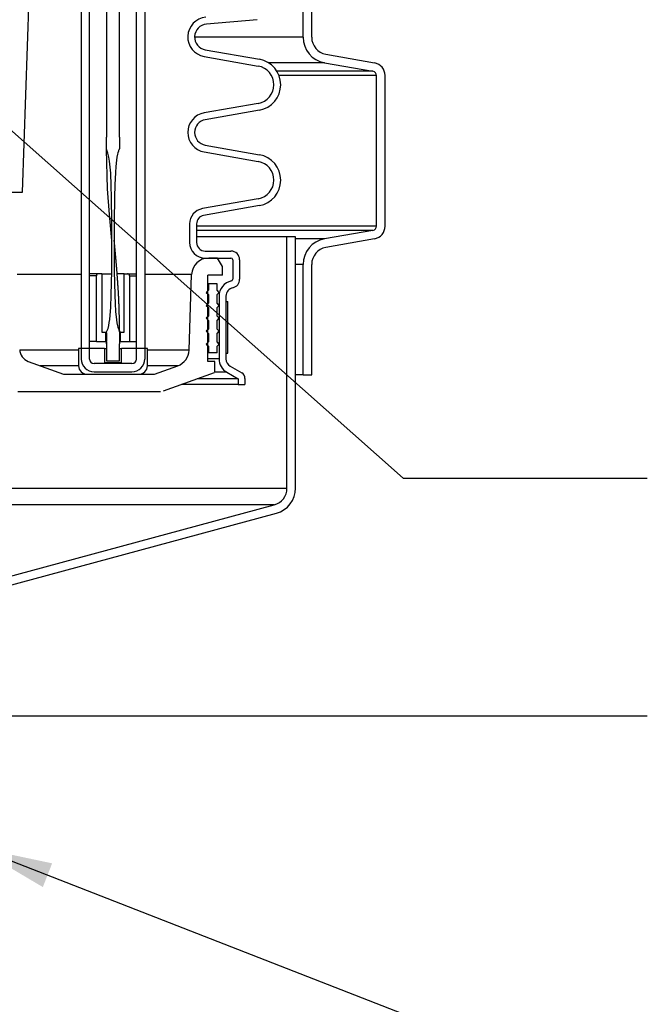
# Model space of a CAD drawing. Extents: x -1276 to 451, y 2026 to 3394.
# Tile 48 of 104: x -538 to -529, y 3162 to 3176. Entities that reach past the tile are written whole.
import ezdxf

# ---------------------------------------------------------------- set-up
doc = ezdxf.new("R2010")
doc.units = 0
doc.header["$MEASUREMENT"] = 0
doc.layers.add('SPILL-BUCKET', color=1, linetype='CONTINUOUS')
doc.layers.add('TEXT', color=3, linetype='CONTINUOUS')
doc.styles.add('SIMPLEX', font='simplex')
doc.dimstyles.new('DIM12', dxfattribs={"dimscale": 12, "dimtxt": 0.09375, "dimasz": 0.09375, "dimexe": 0.0625, "dimexo": 0.0625, "dimgap": 0.0625, "dimtad": 1, "dimdec": 4, "dimzin": 3, "dimdsep": 46, "dimlunit": 4, "dimtxsty": 'SIMPLEX', "dimcen": 0, "dimclrd": 3, "dimclre": 3, "dimclrt": 3, "dimadec": 0, "dimazin": 0, "dimtfac": 1, "dimtdec": 4, "dimtmove": 0, "dimatfit": 3, "dimfxl": 1, "dimfrac": 2, "dimtolj": 1, "dimtzin": 3, "dimarcsym": 0})

msp = doc.modelspace()

# ---------------------------------------------------------------- linework, layer by layer
at = {"layer": 'SPILL-BUCKET', "color": 8, "linetype": 'Continuous'}
for p, q in [((-537.09317, 3182.58228), (-537.09379, 3174.33791)), ((-536.9058, 3174.33791), (-536.9058, 3182.58228)), ((-537.09397, 3174.27729), (-537.09383, 3174.3076)), ((-537.09383, 3174.3076), (-537.09379, 3174.33791)), ((-536.90644, 3174.33791), (-536.9058, 3174.33791)), ((-536.90644, 3174.33791), (-536.90643, 3174.32963)), ((-536.90643, 3174.32963), (-536.90641, 3174.32134)), ((-536.90641, 3174.32134), (-536.90634, 3174.30477)), ((-536.90634, 3174.30477), (-536.90623, 3174.2882)), ((-536.90623, 3174.2882), (-536.90609, 3174.27163)), ((-537.09548, 3174.15941), (-537.09526, 3174.1712)), ((-537.07331, 3174.10463), (-537.09548, 3174.15941)), ((-537.07883, 3173.58843), (-537.09531, 3174.15898)), ((-537.09526, 3174.1712), (-537.09505, 3174.18299)), ((-537.09505, 3174.18299), (-537.09438, 3174.23014)), ((-537.09438, 3174.23014), (-537.09397, 3174.27729)), ((-536.91837, 3174.14169), (-536.9225, 3174.13133)), ((-536.91392, 3174.15194), (-536.91837, 3174.14169)), ((-536.91191, 3174.15715), (-536.91392, 3174.15194)), ((-536.90986, 3174.16234), (-536.91191, 3174.15715)), ((-536.90807, 3174.16429), (-536.90986, 3174.16234)), ((-536.90601, 3174.16605), (-536.90807, 3174.16429)), ((-536.90609, 3174.27163), (-536.90595, 3174.25506)), ((-536.90501, 3174.16854), (-536.90601, 3174.16605)), ((-536.90595, 3174.25506), (-536.90583, 3174.23849)), ((-536.90583, 3174.23849), (-536.90569, 3174.22192)), ((-536.90569, 3174.22192), (-536.90473, 3174.19661)), ((-536.90477, 3174.17133), (-536.90501, 3174.16854)), ((-536.90473, 3174.19661), (-536.90477, 3174.17133)), ((-537.05916, 3174.04727), (-537.07331, 3174.10463)), ((-537.04974, 3173.98895), (-537.05916, 3174.04727)), ((-536.95027, 3174.00092), (-536.95956, 3173.91239)), ((-536.94366, 3174.04489), (-536.95027, 3174.00092)), ((-536.9348, 3174.08846), (-536.94366, 3174.04489)), ((-536.92925, 3174.11006), (-536.9348, 3174.08846)), ((-536.9225, 3174.13133), (-536.92925, 3174.11006)), ((-537.03993, 3173.90129), (-537.04974, 3173.98895)), ((-537.03358, 3173.81322), (-537.03993, 3173.90129)), ((-536.95956, 3173.91239), (-536.96564, 3173.82355)), ((-537.02603, 3173.63662), (-537.03358, 3173.81322)), ((-536.96564, 3173.82355), (-536.9737, 3173.64569)), ((-537.05212, 3173.21369), (-537.07883, 3173.58843)), ((-537.02236, 3173.45984), (-537.02603, 3173.63662)), ((-536.9737, 3173.64569), (-536.97848, 3173.46767)), ((-537.0183, 3173.10627), (-537.02236, 3173.45984)), ((-536.97848, 3173.46767), (-536.98235, 3173.11155)), ((-537.01759, 3172.83894), (-537.05212, 3173.21369)), ((-537.0178, 3172.75268), (-537.0183, 3173.10627)), ((-536.98235, 3173.11155), (-536.98282, 3172.75538)), ((-537.019, 3172.39906), (-537.0178, 3172.75268)), ((-537.01752, 3172.83825), (-537.01759, 3172.83894)), ((-536.98282, 3172.75538), (-536.98122, 3172.39921)), ((-536.98261, 3172.84056), (-536.98261, 3172.84059)), ((-536.9826, 3172.84048), (-536.98261, 3172.84056)), ((-536.98259, 3172.84034), (-536.9826, 3172.84048)), ((-536.98259, 3172.84016), (-536.98259, 3172.84034)), ((-536.98258, 3172.8399), (-536.98259, 3172.84016)), ((-536.98256, 3172.83968), (-536.98258, 3172.8399)), ((-536.98255, 3172.83942), (-536.98256, 3172.83968)), ((-536.98254, 3172.83913), (-536.98255, 3172.83942)), ((-536.98252, 3172.83881), (-536.98254, 3172.83913)), ((-536.98251, 3172.83846), (-536.98252, 3172.83881)), ((-536.98248, 3172.83805), (-536.98251, 3172.83846)), ((-536.98246, 3172.83768), (-536.98248, 3172.83805)), ((-536.98244, 3172.83723), (-536.98246, 3172.83768)), ((-536.98241, 3172.83675), (-536.98244, 3172.83723)), ((-536.98238, 3172.83619), (-536.98241, 3172.83675)), ((-536.98236, 3172.83591), (-536.98238, 3172.83619)), ((-536.98234, 3172.83561), (-536.98236, 3172.83591)), ((-536.98233, 3172.83531), (-536.98234, 3172.83561)), ((-536.98222, 3172.83446), (-536.98233, 3172.83536)), ((-536.98221, 3172.83412), (-536.98233, 3172.83532)), ((-536.98231, 3172.83501), (-536.98233, 3172.83531)), ((-536.98229, 3172.83471), (-536.98231, 3172.83501)), ((-536.98227, 3172.83441), (-536.98229, 3172.83471)), ((-536.98225, 3172.83411), (-536.98227, 3172.83441)), ((-536.98223, 3172.83387), (-536.98225, 3172.83411)), ((-536.98222, 3172.83369), (-536.98223, 3172.83387)), ((-536.98211, 3172.83351), (-536.98222, 3172.83446)), ((-536.98222, 3172.83361), (-536.98222, 3172.83369)), ((-536.98212, 3172.83315), (-536.98221, 3172.83412)), ((-536.98203, 3172.83219), (-536.98212, 3172.83315)), ((-536.98201, 3172.83256), (-536.98211, 3172.83351)), ((-536.98196, 3172.83149), (-536.98203, 3172.83219)), ((-536.98188, 3172.83135), (-536.98201, 3172.83256)), ((-536.98189, 3172.83079), (-536.98196, 3172.83149)), ((-536.98183, 3172.83021), (-536.98189, 3172.83079)), ((-536.98175, 3172.83014), (-536.98188, 3172.83135)), ((-536.98177, 3172.82963), (-536.98183, 3172.83021)), ((-536.98172, 3172.82907), (-536.98177, 3172.82963)), ((-536.98159, 3172.82868), (-536.98175, 3172.83014)), ((-536.98166, 3172.82851), (-536.98172, 3172.82907)), ((-536.98162, 3172.82813), (-536.98166, 3172.82851)), ((-536.98158, 3172.82777), (-536.98162, 3172.82813)), ((-536.98144, 3172.82721), (-536.98159, 3172.82868)), ((-536.98157, 3172.82764), (-536.98158, 3172.82777)), ((-536.98155, 3172.82751), (-536.98157, 3172.82764)), ((-536.98155, 3172.82747), (-536.98155, 3172.82751)), ((-536.98154, 3172.82744), (-536.98155, 3172.82747)), ((-536.98154, 3172.82741), (-536.98154, 3172.82744)), ((-536.98126, 3172.82545), (-536.98144, 3172.82721)), ((-536.98109, 3172.82369), (-536.98126, 3172.82545)), ((-536.98089, 3172.82166), (-536.98109, 3172.82369)), ((-536.98069, 3172.81963), (-536.98089, 3172.82166)), ((-536.98047, 3172.81735), (-536.98069, 3172.81963)), ((-536.98025, 3172.81508), (-536.98047, 3172.81735)), ((-536.98002, 3172.81278), (-536.98025, 3172.81508)), ((-536.9798, 3172.81048), (-536.98002, 3172.81278)), ((-536.97926, 3172.80486), (-536.9798, 3172.81048)), ((-536.97872, 3172.79924), (-536.97926, 3172.80486)), ((-536.97821, 3172.79396), (-536.97872, 3172.79924)), ((-536.9777, 3172.78867), (-536.97821, 3172.79396)), ((-536.97727, 3172.78414), (-536.9777, 3172.78867)), ((-536.97684, 3172.77963), (-536.97727, 3172.78414)), ((-536.97643, 3172.77538), (-536.97684, 3172.77963)), ((-536.97603, 3172.77113), (-536.97643, 3172.77538)), ((-536.97565, 3172.76715), (-536.97603, 3172.77113)), ((-536.97527, 3172.76317), (-536.97565, 3172.76715)), ((-536.97492, 3172.75947), (-536.97527, 3172.76317)), ((-536.97457, 3172.75577), (-536.97492, 3172.75947)), ((-536.97424, 3172.75234), (-536.97457, 3172.75577)), ((-536.97391, 3172.7489), (-536.97424, 3172.75234)), ((-536.97375, 3172.74713), (-536.97391, 3172.7489)), ((-536.97358, 3172.74536), (-536.97375, 3172.74713)), ((-536.97342, 3172.74367), (-536.97358, 3172.74536)), ((-536.97326, 3172.74198), (-536.97342, 3172.74367)), ((-536.97312, 3172.74045), (-536.97326, 3172.74198)), ((-536.97297, 3172.73891), (-536.97312, 3172.74045)), ((-536.97284, 3172.73757), (-536.97297, 3172.73891)), ((-536.97272, 3172.73624), (-536.97284, 3172.73757)), ((-536.97261, 3172.7351), (-536.97272, 3172.73624)), ((-536.9725, 3172.73396), (-536.97261, 3172.7351)), ((-536.97242, 3172.73303), (-536.9725, 3172.73396)), ((-536.97233, 3172.7321), (-536.97242, 3172.73303)), ((-536.97226, 3172.73139), (-536.97233, 3172.7321)), ((-536.9722, 3172.73067), (-536.97226, 3172.73139)), ((-536.97215, 3172.73017), (-536.9722, 3172.73067)), ((-536.9721, 3172.72967), (-536.97215, 3172.73017)), ((-536.97205, 3172.72911), (-536.9721, 3172.72967)), ((-536.972, 3172.72855), (-536.97205, 3172.72911)), ((-536.97191, 3172.72767), (-536.972, 3172.72855)), ((-536.97183, 3172.72679), (-536.97191, 3172.72767)), ((-536.97172, 3172.7256), (-536.97183, 3172.72679)), ((-536.9716, 3172.72441), (-536.97172, 3172.7256)), ((-536.97147, 3172.723), (-536.9716, 3172.72441)), ((-536.97134, 3172.7216), (-536.97147, 3172.723)), ((-536.97121, 3172.72021), (-536.97134, 3172.7216)), ((-536.97108, 3172.71882), (-536.97121, 3172.72021)), ((-536.97095, 3172.71745), (-536.97108, 3172.71882)), ((-536.97083, 3172.71609), (-536.97095, 3172.71745)), ((-536.97043, 3172.7119), (-536.97083, 3172.71609)), ((-536.97004, 3172.7077), (-536.97043, 3172.7119)), ((-536.96967, 3172.70374), (-536.97004, 3172.7077)), ((-536.9693, 3172.69978), (-536.96967, 3172.70374)), ((-536.96903, 3172.69681), (-536.9693, 3172.69978)), ((-536.96875, 3172.69385), (-536.96903, 3172.69681)), ((-536.96846, 3172.69067), (-536.96875, 3172.69385)), ((-536.96816, 3172.6875), (-536.96846, 3172.69067)), ((-536.96785, 3172.6841), (-536.96816, 3172.6875)), ((-536.96753, 3172.6807), (-536.96785, 3172.6841)), ((-536.9672, 3172.67709), (-536.96753, 3172.6807)), ((-536.96687, 3172.67347), (-536.9672, 3172.67709)), ((-536.96651, 3172.66963), (-536.96687, 3172.67347)), ((-536.96616, 3172.6658), (-536.96651, 3172.66963)), ((-536.96571, 3172.6609), (-536.96616, 3172.6658)), ((-536.96526, 3172.65601), (-536.96571, 3172.6609)), ((-536.96479, 3172.6508), (-536.96526, 3172.65601)), ((-536.96431, 3172.64559), (-536.96479, 3172.6508)), ((-536.96381, 3172.64006), (-536.96431, 3172.64559)), ((-536.96331, 3172.63454), (-536.96381, 3172.64006)), ((-536.96278, 3172.62869), (-536.96331, 3172.63454)), ((-536.96225, 3172.62285), (-536.96278, 3172.62869)), ((-536.9617, 3172.61669), (-536.96225, 3172.62285)), ((-536.96115, 3172.61053), (-536.9617, 3172.61669)), ((-536.96062, 3172.60465), (-536.96115, 3172.61053)), ((-536.9601, 3172.59877), (-536.96062, 3172.60465)), ((-536.95956, 3172.59275), (-536.9601, 3172.59877)), ((-536.95903, 3172.58673), (-536.95956, 3172.59275)), ((-536.95851, 3172.58088), (-536.95903, 3172.58673)), ((-536.958, 3172.57504), (-536.95851, 3172.58088)), ((-536.9575, 3172.5694), (-536.958, 3172.57504)), ((-536.95701, 3172.56375), (-536.9575, 3172.5694)), ((-536.95653, 3172.55831), (-536.95701, 3172.56375)), ((-536.95606, 3172.55287), (-536.95653, 3172.55831)), ((-536.9556, 3172.54763), (-536.95606, 3172.55287)), ((-536.95515, 3172.54238), (-536.9556, 3172.54763)), ((-536.95471, 3172.53734), (-536.95515, 3172.54238)), ((-536.95428, 3172.5323), (-536.95471, 3172.53734)), ((-536.95371, 3172.52558), (-536.95428, 3172.5323)), ((-536.95313, 3172.51886), (-536.95371, 3172.52558)), ((-536.9526, 3172.51254), (-536.95313, 3172.51886)), ((-536.95206, 3172.50621), (-536.9526, 3172.51254)), ((-536.95156, 3172.50028), (-536.95206, 3172.50621)), ((-536.95106, 3172.49434), (-536.95156, 3172.50028)), ((-536.9506, 3172.4888), (-536.95106, 3172.49434)), ((-536.95014, 3172.48326), (-536.9506, 3172.4888)), ((-536.94971, 3172.47812), (-536.95014, 3172.48326)), ((-536.94928, 3172.47297), (-536.94971, 3172.47812)), ((-536.949, 3172.4696), (-536.94928, 3172.47297)), ((-536.94873, 3172.46623), (-536.949, 3172.4696)), ((-536.94845, 3172.46292), (-536.94873, 3172.46623)), ((-536.94818, 3172.45961), (-536.94845, 3172.46292)), ((-536.9479, 3172.45611), (-536.94818, 3172.45961)), ((-536.94761, 3172.45261), (-536.9479, 3172.45611)), ((-536.94731, 3172.44892), (-536.94761, 3172.45261)), ((-536.94701, 3172.44524), (-536.94731, 3172.44892)), ((-536.94661, 3172.44027), (-536.94701, 3172.44524)), ((-536.94621, 3172.43531), (-536.94661, 3172.44027)), ((-536.94579, 3172.43004), (-536.94621, 3172.43531)), ((-536.94537, 3172.42477), (-536.94579, 3172.43004)), ((-536.94492, 3172.4192), (-536.94537, 3172.42477)), ((-537.02613, 3172.04559), (-537.019, 3172.39906)), ((-536.98122, 3172.39921), (-536.97402, 3172.04314)), ((-536.94448, 3172.41363), (-536.94492, 3172.4192)), ((-536.94401, 3172.40775), (-536.94448, 3172.41363)), ((-536.94355, 3172.40187), (-536.94401, 3172.40775)), ((-536.9431, 3172.39609), (-536.94355, 3172.40187)), ((-536.94265, 3172.39032), (-536.9431, 3172.39609)), ((-536.94218, 3172.38427), (-536.94265, 3172.39032)), ((-536.94171, 3172.37823), (-536.94218, 3172.38427)), ((-536.94122, 3172.37193), (-536.94171, 3172.37823)), ((-536.94073, 3172.36562), (-536.94122, 3172.37193)), ((-536.94023, 3172.35904), (-536.94073, 3172.36562)), ((-536.93973, 3172.35247), (-536.94023, 3172.35904)), ((-536.93921, 3172.34562), (-536.93973, 3172.35247)), ((-536.93869, 3172.33878), (-536.93921, 3172.34562)), ((-536.93816, 3172.33169), (-536.93869, 3172.33878)), ((-536.93763, 3172.3246), (-536.93816, 3172.33169)), ((-536.93706, 3172.31705), (-536.93763, 3172.3246)), ((-536.9365, 3172.30949), (-536.93706, 3172.31705)), ((-536.93597, 3172.30231), (-536.9365, 3172.30949)), ((-536.93544, 3172.29512), (-536.93597, 3172.30231)), ((-536.93494, 3172.2883), (-536.93544, 3172.29512)), ((-536.93445, 3172.28149), (-536.93494, 3172.2883)), ((-536.93398, 3172.27504), (-536.93445, 3172.28149)), ((-536.93351, 3172.26859), (-536.93398, 3172.27504)), ((-536.93308, 3172.26251), (-536.93351, 3172.26859)), ((-536.93264, 3172.25643), (-536.93308, 3172.26251)), ((-536.93223, 3172.25071), (-536.93264, 3172.25643)), ((-536.93183, 3172.245), (-536.93223, 3172.25071)), ((-536.93145, 3172.23966), (-536.93183, 3172.245)), ((-536.93107, 3172.23431), (-536.93145, 3172.23966)), ((-536.93085, 3172.2312), (-536.93107, 3172.23431)), ((-536.93063, 3172.2281), (-536.93085, 3172.2312)), ((-536.93043, 3172.22513), (-536.93063, 3172.2281)), ((-536.93022, 3172.22216), (-536.93043, 3172.22513)), ((-536.93002, 3172.21933), (-536.93022, 3172.22216)), ((-536.92983, 3172.2165), (-536.93002, 3172.21933)), ((-536.92964, 3172.21381), (-536.92983, 3172.2165)), ((-536.92946, 3172.21113), (-536.92964, 3172.21381)), ((-536.92929, 3172.20867), (-536.92946, 3172.21113)), ((-536.92912, 3172.20621), (-536.92929, 3172.20867)), ((-536.92898, 3172.20415), (-536.92912, 3172.20621)), ((-536.92883, 3172.2021), (-536.92898, 3172.20415)), ((-536.92871, 3172.20027), (-536.92883, 3172.2021)), ((-536.92858, 3172.19845), (-536.92871, 3172.20027)), ((-536.92848, 3172.19686), (-536.92858, 3172.19845)), ((-536.92837, 3172.19527), (-536.92848, 3172.19686)), ((-536.9283, 3172.19425), (-536.92837, 3172.19527)), ((-536.92823, 3172.19323), (-536.9283, 3172.19425)), ((-536.92819, 3172.19263), (-536.92823, 3172.19323)), ((-536.92815, 3172.19202), (-536.92819, 3172.19263)), ((-536.92811, 3172.19151), (-536.92815, 3172.19202)), ((-536.92808, 3172.19099), (-536.92811, 3172.19151)), ((-536.92803, 3172.19026), (-536.92808, 3172.19099)), ((-536.92798, 3172.18953), (-536.92803, 3172.19026)), ((-536.92792, 3172.18858), (-536.92798, 3172.18953)), ((-536.92785, 3172.18763), (-536.92792, 3172.18858)), ((-536.92775, 3172.1861), (-536.92785, 3172.18763)), ((-536.92765, 3172.18457), (-536.92775, 3172.1861)), ((-536.92752, 3172.18269), (-536.92765, 3172.18457)), ((-536.9274, 3172.18081), (-536.92752, 3172.18269)), ((-536.92725, 3172.17857), (-536.9274, 3172.18081)), ((-536.9271, 3172.17634), (-536.92725, 3172.17857)), ((-536.92693, 3172.17375), (-536.9271, 3172.17634)), ((-536.92675, 3172.17116), (-536.92693, 3172.17375)), ((-536.92656, 3172.16822), (-536.92675, 3172.17116)), ((-536.92637, 3172.16528), (-536.92656, 3172.16822)), ((-536.92615, 3172.16198), (-536.92637, 3172.16528)), ((-536.92593, 3172.15868), (-536.92615, 3172.16198)), ((-536.9257, 3172.15503), (-536.92593, 3172.15868)), ((-536.92546, 3172.15138), (-536.9257, 3172.15503)), ((-536.92521, 3172.14746), (-536.92546, 3172.15138)), ((-536.92496, 3172.14354), (-536.92521, 3172.14746)), ((-536.92469, 3172.13928), (-536.92496, 3172.14354)), ((-536.92442, 3172.13502), (-536.92469, 3172.13928)), ((-537.03377, 3171.86895), (-537.02613, 3172.04559)), ((-536.97402, 3172.04314), (-536.96991, 3171.92447)), ((-536.92413, 3172.13048), (-536.92442, 3172.13502)), ((-536.92385, 3172.12593), (-536.92413, 3172.13048)), ((-536.92357, 3172.12142), (-536.92385, 3172.12593)), ((-536.92329, 3172.11691), (-536.92357, 3172.12142)), ((-536.92284, 3172.10947), (-536.92329, 3172.11691)), ((-536.92239, 3172.10204), (-536.92284, 3172.10947)), ((-536.92196, 3172.09487), (-536.92239, 3172.10204)), ((-536.92154, 3172.0877), (-536.92196, 3172.09487)), ((-536.92114, 3172.0808), (-536.92154, 3172.0877)), ((-536.92074, 3172.0739), (-536.92114, 3172.0808)), ((-536.9203, 3172.0661), (-536.92074, 3172.0739)), ((-536.91986, 3172.05829), (-536.9203, 3172.0661)), ((-536.91946, 3172.05086), (-536.91986, 3172.05829)), ((-536.91905, 3172.04343), (-536.91946, 3172.05086)), ((-536.91867, 3172.03638), (-536.91905, 3172.04343)), ((-536.9183, 3172.02933), (-536.91867, 3172.03638)), ((-536.91796, 3172.02265), (-536.9183, 3172.02933)), ((-536.91761, 3172.01597), (-536.91796, 3172.02265)), ((-536.9173, 3172.00967), (-536.91761, 3172.01597)), ((-536.91698, 3172.00337), (-536.9173, 3172.00967)), ((-536.91675, 3171.99862), (-536.91698, 3172.00337)), ((-536.91652, 3171.99387), (-536.91675, 3171.99862)), ((-536.9163, 3171.98933), (-536.91652, 3171.99387)), ((-537.04841, 3171.69289), (-537.03377, 3171.86895)), ((-536.96991, 3171.92447), (-536.96282, 3171.80599)), ((-536.91608, 3171.98479), (-536.9163, 3171.98933)), ((-536.91586, 3171.98017), (-536.91608, 3171.98479)), ((-536.91565, 3171.97555), (-536.91586, 3171.98017)), ((-536.91543, 3171.9708), (-536.91565, 3171.97555)), ((-536.91522, 3171.96605), (-536.91543, 3171.9708)), ((-536.915, 3171.96117), (-536.91522, 3171.96605)), ((-536.91478, 3171.95629), (-536.915, 3171.96117)), ((-536.91456, 3171.95128), (-536.91478, 3171.95629)), ((-536.91434, 3171.94627), (-536.91456, 3171.95128)), ((-536.91412, 3171.94112), (-536.91434, 3171.94627)), ((-536.91391, 3171.93598), (-536.91412, 3171.94112)), ((-536.91369, 3171.93071), (-536.91391, 3171.93598)), ((-536.91347, 3171.92543), (-536.91369, 3171.93071)), ((-536.91326, 3171.92003), (-536.91347, 3171.92543)), ((-536.91304, 3171.91462), (-536.91326, 3171.92003)), ((-536.91283, 3171.90909), (-536.91304, 3171.91462)), ((-536.91262, 3171.90355), (-536.91283, 3171.90909)), ((-536.91241, 3171.89796), (-536.91262, 3171.90355)), ((-536.9122, 3171.89237), (-536.91241, 3171.89796)), ((-536.91201, 3171.88708), (-536.9122, 3171.89237)), ((-536.91182, 3171.88179), (-536.91201, 3171.88708)), ((-536.91165, 3171.87683), (-536.91182, 3171.88179)), ((-536.91148, 3171.87189), (-536.91165, 3171.87683)), ((-536.91132, 3171.86728), (-536.91148, 3171.87189)), ((-536.91117, 3171.86267), (-536.91132, 3171.86728)), ((-536.91103, 3171.8584), (-536.91117, 3171.86267)), ((-536.91089, 3171.85414), (-536.91103, 3171.8584)), ((-536.91076, 3171.85022), (-536.91089, 3171.85414)), ((-536.91064, 3171.84629), (-536.91076, 3171.85022)), ((-536.96282, 3171.80599), (-536.95002, 3171.68807)), ((-536.91056, 3171.84377), (-536.91064, 3171.84629)), ((-536.91048, 3171.84124), (-536.91056, 3171.84377)), ((-536.9104, 3171.83856), (-536.91048, 3171.84124)), ((-536.91032, 3171.83588), (-536.9104, 3171.83856)), ((-536.91023, 3171.83304), (-536.91032, 3171.83588)), ((-536.91015, 3171.8302), (-536.91023, 3171.83304)), ((-536.91011, 3171.82878), (-536.91015, 3171.8302)), ((-536.91006, 3171.82737), (-536.91011, 3171.82878)), ((-536.91003, 3171.82602), (-536.91006, 3171.82737)), ((-536.90999, 3171.82466), (-536.91003, 3171.82602)), ((-536.90995, 3171.82344), (-536.90999, 3171.82466)), ((-536.90992, 3171.82222), (-536.90995, 3171.82344)), ((-536.90988, 3171.82113), (-536.90992, 3171.82222)), ((-536.90985, 3171.82004), (-536.90988, 3171.82113)), ((-536.90983, 3171.81914), (-536.90985, 3171.82004)), ((-536.9098, 3171.81825), (-536.90983, 3171.81914)), ((-536.90978, 3171.81765), (-536.9098, 3171.81825)), ((-536.90977, 3171.81705), (-536.90978, 3171.81765)), ((-536.90975, 3171.81656), (-536.90977, 3171.81705)), ((-536.90974, 3171.81606), (-536.90975, 3171.81656)), ((-536.90972, 3171.81547), (-536.90974, 3171.81606)), ((-536.90971, 3171.81488), (-536.90972, 3171.81547)), ((-536.90967, 3171.81341), (-536.90971, 3171.81488)), ((-536.90962, 3171.81193), (-536.90967, 3171.81341)), ((-536.90957, 3171.81008), (-536.90962, 3171.81193)), ((-536.90952, 3171.80822), (-536.90957, 3171.81008)), ((-536.90946, 3171.80598), (-536.90952, 3171.80822)), ((-536.9094, 3171.80374), (-536.90946, 3171.80598)), ((-536.90933, 3171.80111), (-536.9094, 3171.80374)), ((-536.90926, 3171.79848), (-536.90933, 3171.80111)), ((-536.90919, 3171.79595), (-536.90926, 3171.79848)), ((-536.90912, 3171.79342), (-536.90919, 3171.79595)), ((-536.90905, 3171.79062), (-536.90912, 3171.79342)), ((-536.90898, 3171.78782), (-536.90905, 3171.79062)), ((-536.9089, 3171.7849), (-536.90898, 3171.78782)), ((-536.90883, 3171.78198), (-536.9089, 3171.7849)), ((-536.90875, 3171.77898), (-536.90883, 3171.78198)), ((-536.90868, 3171.77597), (-536.90875, 3171.77898)), ((-536.9086, 3171.77289), (-536.90868, 3171.77597)), ((-536.90853, 3171.76981), (-536.9086, 3171.77289)), ((-536.90845, 3171.76665), (-536.90853, 3171.76981)), ((-536.90838, 3171.7635), (-536.90845, 3171.76665)), ((-536.90821, 3171.75625), (-536.90838, 3171.7635)), ((-536.90805, 3171.74901), (-536.90821, 3171.75625)), ((-536.90788, 3171.74138), (-536.90805, 3171.74901)), ((-536.90771, 3171.73375), (-536.90788, 3171.74138)), ((-536.90755, 3171.72574), (-536.90771, 3171.73375)), ((-536.90738, 3171.71773), (-536.90755, 3171.72574)), ((-536.90728, 3171.71243), (-536.90738, 3171.71773)), ((-536.90718, 3171.70714), (-536.90728, 3171.71243)), ((-537.0725, 3171.56223), (-537.06223, 3171.60547)), ((-537.06223, 3171.60547), (-537.05433, 3171.64906)), ((-537.05433, 3171.64906), (-537.04841, 3171.69289)), ((-536.95002, 3171.68807), (-536.94296, 3171.64407)), ((-536.94296, 3171.64407), (-536.93374, 3171.6005)), ((-536.93374, 3171.6005), (-536.92809, 3171.57898)), ((-536.92809, 3171.57898), (-536.92152, 3171.55769)), ((-536.90707, 3171.70168), (-536.90718, 3171.70714)), ((-536.90697, 3171.69623), (-536.90707, 3171.70168)), ((-536.90687, 3171.69062), (-536.90697, 3171.69623)), ((-536.90677, 3171.68501), (-536.90687, 3171.69062)), ((-536.90667, 3171.67925), (-536.90677, 3171.68501)), ((-536.90657, 3171.67349), (-536.90667, 3171.67925)), ((-536.90647, 3171.66757), (-536.90657, 3171.67349)), ((-536.90637, 3171.66165), (-536.90647, 3171.66757)), ((-536.90628, 3171.65575), (-536.90637, 3171.66165)), ((-536.90619, 3171.64984), (-536.90628, 3171.65575)), ((-536.90609, 3171.64305), (-536.90619, 3171.64984)), ((-536.906, 3171.63627), (-536.90609, 3171.64305)), ((-536.90591, 3171.62982), (-536.906, 3171.63627)), ((-536.90583, 3171.62337), (-536.90591, 3171.62982)), ((-536.90575, 3171.61725), (-536.90583, 3171.62337)), ((-536.90568, 3171.61113), (-536.90575, 3171.61725)), ((-536.90561, 3171.60534), (-536.90568, 3171.61113)), ((-536.90555, 3171.59955), (-536.90561, 3171.60534)), ((-536.90543, 3171.58863), (-536.90549, 3171.59409)), ((-536.90538, 3171.58321), (-536.90543, 3171.58863)), ((-536.90534, 3171.57779), (-536.90538, 3171.58321)), ((-536.90529, 3171.57273), (-536.90534, 3171.57779)), ((-536.90525, 3171.56768), (-536.90529, 3171.57273)), ((-536.90521, 3171.563), (-536.90525, 3171.56768)), ((-537.09528, 3171.50007), (-537.09322, 3171.51094)), ((-537.09519, 3171.48864), (-537.09528, 3171.50007)), ((-537.09528, 3171.49858), (-537.09528, 3171.49816)), ((-537.09528, 3171.49816), (-537.09528, 3171.49773)), ((-537.09528, 3171.49773), (-537.09528, 3171.49627)), ((-537.09528, 3171.49627), (-537.09528, 3171.4948)), ((-537.09528, 3171.4948), (-537.09528, 3171.49312)), ((-537.09528, 3171.49312), (-537.09528, 3171.49144)), ((-537.09528, 3171.49144), (-537.09528, 3171.48954)), ((-537.09528, 3171.48954), (-537.09528, 3171.48765)), ((-537.09528, 3171.48765), (-537.09528, 3171.48553)), ((-537.09528, 3171.48553), (-537.09528, 3171.48341)), ((-537.09528, 3171.48341), (-537.09528, 3171.48068)), ((-537.09528, 3171.48068), (-537.09527, 3171.47795)), ((-537.09527, 3171.47795), (-537.09527, 3171.47488)), ((-537.09527, 3171.47488), (-537.09526, 3171.4718)), ((-537.09526, 3171.4718), (-537.09525, 3171.46838)), ((-537.09525, 3171.46838), (-537.09524, 3171.46496)), ((-537.09524, 3171.46496), (-537.09523, 3171.4612)), ((-537.09523, 3171.4612), (-537.09522, 3171.45744)), ((-537.09522, 3171.45744), (-537.0952, 3171.45333)), ((-537.0952, 3171.45333), (-537.09519, 3171.44922)), ((-537.09494, 3171.4772), (-537.09519, 3171.48864)), ((-537.09519, 3171.44922), (-537.09517, 3171.44476)), ((-537.09517, 3171.44476), (-537.09514, 3171.44031)), ((-537.09514, 3171.44031), (-537.09511, 3171.43551)), ((-537.09511, 3171.43551), (-537.09508, 3171.43071)), ((-537.09508, 3171.43071), (-537.09505, 3171.42557)), ((-537.09505, 3171.42557), (-537.09501, 3171.42043)), ((-537.09452, 3171.45433), (-537.09494, 3171.4772)), ((-537.09425, 3171.43146), (-537.09452, 3171.45433)), ((-537.09389, 3171.38571), (-537.09425, 3171.43146)), ((-537.09322, 3171.51094), (-537.0886, 3171.52101)), ((-537.0886, 3171.52101), (-537.0725, 3171.56223)), ((-536.92152, 3171.55769), (-536.91776, 3171.54717)), ((-536.91776, 3171.54717), (-536.91347, 3171.53686)), ((-536.91347, 3171.53686), (-536.9082, 3171.52676)), ((-536.9082, 3171.52676), (-536.90505, 3171.51628)), ((-536.90606, 3171.42815), (-536.90632, 3171.38405)), ((-536.90509, 3171.47229), (-536.90606, 3171.42815)), ((-536.90518, 3171.55832), (-536.90521, 3171.563)), ((-536.90515, 3171.55402), (-536.90518, 3171.55832)), ((-536.90512, 3171.54971), (-536.90515, 3171.55402)), ((-536.9051, 3171.54578), (-536.90512, 3171.54971)), ((-536.90508, 3171.54185), (-536.9051, 3171.54578)), ((-536.90505, 3171.51628), (-536.90509, 3171.47229)), ((-536.90506, 3171.53829), (-536.90508, 3171.54185)), ((-536.90504, 3171.53473), (-536.90506, 3171.53829)), ((-536.90502, 3171.53171), (-536.90504, 3171.53473)), ((-536.90501, 3171.52868), (-536.90502, 3171.53171)), ((-536.90501, 3171.52598), (-536.90501, 3171.52868)), ((-536.905, 3171.52328), (-536.90501, 3171.52598)), ((-536.90499, 3171.5209), (-536.905, 3171.52328)), ((-536.905, 3171.5137), (-536.90499, 3171.5144)), ((-536.90499, 3171.51852), (-536.90499, 3171.5209)), ((-536.90499, 3171.51646), (-536.90499, 3171.51852)), ((-536.90499, 3171.5144), (-536.90499, 3171.51646)), ((-537.09501, 3171.42043), (-537.09496, 3171.41467)), ((-537.09496, 3171.41467), (-537.09491, 3171.40891)), ((-537.09491, 3171.40891), (-537.09485, 3171.40277)), ((-537.09485, 3171.40277), (-537.09479, 3171.39664)), ((-537.09479, 3171.39664), (-537.09472, 3171.39012)), ((-537.09472, 3171.39012), (-537.09464, 3171.3836)), ((-537.09464, 3171.3836), (-537.09456, 3171.37671)), ((-537.09446, 3171.36981), (-537.09436, 3171.36254)), ((-537.09436, 3171.36254), (-537.09425, 3171.35526)), ((-537.09425, 3171.35526), (-537.09413, 3171.34761)), ((-537.09413, 3171.34761), (-537.094, 3171.33996)), ((-537.09376, 3171.33996), (-537.09389, 3171.38571)), ((-537.09376, 3171.33996), (-537.09379, 3171.33996)), ((-537.09379, 3171.33996), (-537.09379, 3171.09013)), ((-536.90632, 3171.38405), (-536.90641, 3171.33996)), ((-536.90641, 3171.09013), (-536.90641, 3171.33996)), ((-537.09379, 3171.09013), (-536.90641, 3171.09013))]:
    msp.add_line(p, q, dxfattribs=at)
at = {"layer": 'SPILL-BUCKET', "color": 1, "linetype": 'Continuous'}
for p, q in [((-537.45979, 3182.42524), (-537.45979, 3171.11797)), ((-537.33987, 3171.11797), (-537.33987, 3182.42524)), ((-536.66033, 3171.11797), (-536.66033, 3182.42524)), ((-536.54041, 3182.42524), (-536.54041, 3171.11797)), ((-534.24261, 3175.78382), (-534.24261, 3176.98765)), ((-534.1177, 3175.78382), (-534.1177, 3176.98765)), ((-538.31468, 3173.53724), (-538.20111, 3176.78938)), ((-534.90884, 3176.03951), (-535.64487, 3175.97511)), ((-535.66107, 3175.60393), (-534.87643, 3175.46558)), ((-535.67843, 3175.50552), (-534.89378, 3175.36716)), ((-533.91125, 3175.53779), (-533.20763, 3175.41372)), ((-533.93294, 3175.41477), (-533.22932, 3175.2907)), ((-533.17771, 3173.04535), (-533.17771, 3175.2292)), ((-533.0528, 3173.04535), (-533.0528, 3175.2292)), ((-534.89378, 3174.82589), (-535.67843, 3174.68753)), ((-534.87643, 3174.72747), (-535.66107, 3174.58912)), ((-535.66107, 3174.22007), (-534.87643, 3174.08172)), ((-535.67843, 3174.12166), (-534.89378, 3173.9833)), ((-538.49636, 3173.53724), (-538.31468, 3173.53724)), ((-534.89378, 3173.44203), (-535.70256, 3173.29942)), ((-534.87643, 3173.34362), (-535.68521, 3173.20101)), ((-535.88836, 3173.07799), (-535.88836, 3172.80806)), ((-535.78843, 3173.07799), (-535.78843, 3172.80806)), ((-533.22932, 3172.98384), (-533.93294, 3172.85977)), ((-533.20763, 3172.86082), (-533.91125, 3172.73676)), ((-535.66351, 3172.68315), (-535.28877, 3172.68315)), ((-535.66351, 3172.58322), (-535.28877, 3172.58322)), ((-535.4858, 3172.58322), (-535.60963, 3172.58322)), ((-535.41368, 3172.4583), (-535.4858, 3172.58322)), ((-535.41368, 3172.33339), (-535.41368, 3172.4583)), ((-535.26379, 3172.55823), (-535.26379, 3172.27439)), ((-535.16386, 3172.55823), (-535.16386, 3172.27439)), ((-534.24261, 3170.88949), (-534.24261, 3172.49072)), ((-534.1177, 3170.88949), (-534.1177, 3172.49072)), ((-535.89758, 3171.24619), (-535.85931, 3172.34211)), ((-535.41368, 3172.33339), (-535.62454, 3172.33339)), ((-535.62454, 3171.08424), (-535.62454, 3172.33339)), ((-535.46115, 3172.03013), (-535.46115, 3171.12172)), ((-535.36122, 3172.03013), (-535.36122, 3171.12172)), ((-537.12501, 3171.27161), (-537.49976, 3171.27161)), ((-537.49976, 3171.27161), (-537.49976, 3171.02178)), ((-537.12501, 3171.27161), (-537.12501, 3171.06863)), ((-536.50044, 3171.27161), (-536.87518, 3171.27161)), ((-536.87518, 3171.06863), (-536.87518, 3171.27161)), ((-536.50044, 3171.02178), (-536.50044, 3171.27161)), ((-538.23083, 3171.0839), (-537.71698, 3170.89687)), ((-536.72529, 3171.05301), (-537.27491, 3171.05301)), ((-537.12501, 3171.06863), (-536.87518, 3171.06863)), ((-536.40051, 3170.89687), (-536.06181, 3171.02015)), ((-535.52298, 3171.08424), (-535.62454, 3171.08424)), ((-535.52298, 3170.92603), (-535.52298, 3171.08424)), ((-535.29876, 3171.01354), (-535.1325, 3170.91755)), ((-537.71698, 3170.89687), (-536.40051, 3170.89687)), ((-537.37484, 3170.89687), (-536.62536, 3170.89687)), ((-537.27491, 3170.9331), (-536.72529, 3170.9331)), ((-536.26744, 3170.65457), (-535.52998, 3170.92299)), ((-535.34873, 3170.92699), (-535.18572, 3170.83288)), ((-534.24261, 3170.88949), (-534.1177, 3170.88949)), ((-535.18572, 3170.83288), (-535.18572, 3170.74896)), ((-535.18572, 3170.74896), (-535.08578, 3170.74896)), ((-535.08578, 3170.83663), (-535.08578, 3170.74896)), ((-538.37884, 3170.64704), (-536.31016, 3170.64704))]:
    msp.add_line(p, q, dxfattribs=at)
at = {"layer": 'SPILL-BUCKET', "color": 7}
for p, q in [((-534.24261, 3175.78382), (-535.81585, 3175.78382)), ((-533.93294, 3175.41477), (-534.74363, 3175.41477)), ((-533.22932, 3175.2907), (-534.62099, 3175.2907)), ((-533.17771, 3175.2292), (-534.59103, 3175.2292)), ((-533.17771, 3173.04535), (-535.78843, 3173.04535)), ((-533.22932, 3172.98384), (-535.78843, 3172.98384)), ((-534.47682, 3172.88812), (-535.78843, 3172.88812)), ((-533.93294, 3172.85978), (-534.35191, 3172.85978)), ((-534.24261, 3172.49072), (-534.35191, 3172.49072)), ((-537.45979, 3172.34211), (-538.39206, 3172.34211)), ((-537.20996, 3172.35589), (-537.33987, 3172.35589)), ((-537.23994, 3172.32591), (-537.33987, 3172.32591)), ((-537.23993, 3171.37157), (-537.23993, 3172.32591)), ((-537.15999, 3172.35589), (-537.20996, 3172.35589)), ((-537.15999, 3172.35589), (-537.15999, 3171.50647)), ((-537.15999, 3172.35589), (-537.01987, 3172.35589)), ((-536.84021, 3172.35589), (-536.93999, 3172.35589)), ((-536.84021, 3171.50647), (-536.84021, 3172.35589)), ((-536.84021, 3172.35589), (-536.78997, 3172.35589)), ((-536.78997, 3172.35589), (-536.66033, 3172.35589)), ((-536.76026, 3172.32591), (-536.76026, 3171.37157)), ((-536.76026, 3172.32591), (-536.66033, 3172.32591)), ((-535.85931, 3172.34211), (-536.54045, 3172.34211)), ((-537.15999, 3171.50647), (-537.10942, 3171.50647)), ((-537.10942, 3171.50647), (-537.10942, 3171.37157)), ((-537.10942, 3171.50647), (-537.09527, 3171.50647)), ((-536.89077, 3171.50647), (-536.90506, 3171.50649)), ((-536.89077, 3171.50647), (-536.84021, 3171.50647)), ((-536.89077, 3171.37157), (-536.89077, 3171.50647)), ((-537.23993, 3171.37157), (-537.33987, 3171.37157)), ((-537.23993, 3171.37157), (-537.10942, 3171.37157)), ((-537.10942, 3171.37157), (-537.09385, 3171.37157)), ((-536.89077, 3171.37157), (-536.90635, 3171.3716)), ((-536.89077, 3171.37157), (-536.76026, 3171.37157)), ((-536.76026, 3171.37157), (-536.66033, 3171.37157)), ((-537.49976, 3171.24619), (-538.35375, 3171.24619)), ((-535.89758, 3171.24619), (-536.50044, 3171.24619)), ((-535.61604, 3171.20915), (-535.62454, 3171.20915)), ((-537.49976, 3171.02015), (-538.05568, 3171.02015)), ((-536.06181, 3171.02015), (-536.50044, 3171.02015)), ((-535.46115, 3171.12172), (-535.62454, 3171.12172)), ((-535.34873, 3170.92699), (-535.52298, 3170.92699)), ((-534.24261, 3170.88949), (-534.35191, 3170.88949)), ((-535.18572, 3170.74896), (-536.00811, 3170.74896)), ((-535.18572, 3170.83288), (-535.77755, 3170.83288)), ((-538.99873, 3169.24463), (-534.47682, 3169.24463)), ((-534.66199, 3169.00332), (-538.99873, 3169.00332))]:
    msp.add_line(p, q, dxfattribs=at)
at = {"layer": 'SPILL-BUCKET', "linetype": 'Continuous'}
for p, q in [((-534.35191, 3172.88812), (-534.47682, 3172.88812)), ((-534.47682, 3169.24463), (-534.47682, 3172.88812)), ((-534.35191, 3169.24463), (-534.35191, 3172.88812)), ((-538.62839, 3167.93048), (-534.66199, 3169.00332)), ((-538.59607, 3167.80982), (-534.62966, 3168.88266))]:
    msp.add_line(p, q, dxfattribs=at)
at = {"layer": 'SPILL-BUCKET', "color": 7, "linetype": 'Continuous'}
for p, q in [((-535.62452, 3172.20847), (-535.61817, 3172.20847)), ((-535.61817, 3172.20847), (-535.61604, 3172.20847)), ((-535.61604, 3172.20847), (-535.61604, 3172.11479)), ((-535.49113, 3172.20847), (-535.61604, 3172.20847)), ((-535.49113, 3172.11479), (-535.49113, 3172.20847)), ((-535.61604, 3172.11479), (-535.64727, 3172.08356)), ((-535.64727, 3172.08356), (-535.61604, 3172.05233)), ((-535.62452, 3172.11479), (-535.61817, 3172.11479)), ((-535.62452, 3172.05233), (-535.61817, 3172.05233)), ((-535.61817, 3172.11479), (-535.61604, 3172.11479)), ((-535.61817, 3172.05233), (-535.61604, 3172.05233)), ((-535.61604, 3172.05233), (-535.61604, 3171.92741)), ((-535.4599, 3172.08356), (-535.49113, 3172.11479)), ((-535.49113, 3172.05233), (-535.4599, 3172.08356)), ((-535.49113, 3171.92741), (-535.49113, 3172.05233)), ((-535.61604, 3171.92741), (-535.64727, 3171.89619)), ((-535.64727, 3171.89619), (-535.61604, 3171.86496)), ((-535.62452, 3171.92741), (-535.61817, 3171.92741)), ((-535.62452, 3171.86496), (-535.61817, 3171.86496)), ((-535.61817, 3171.92741), (-535.61604, 3171.92741)), ((-535.61817, 3171.86496), (-535.61604, 3171.86496)), ((-535.61604, 3171.86496), (-535.61604, 3171.74004)), ((-535.4599, 3171.89619), (-535.49113, 3171.92741)), ((-535.49113, 3171.86496), (-535.4599, 3171.89619)), ((-535.49113, 3171.74004), (-535.49113, 3171.86496)), ((-535.36122, 3171.95127), (-535.36122, 3171.20178)), ((-535.36122, 3171.95127), (-535.33624, 3171.95127)), ((-535.33624, 3171.20178), (-535.33624, 3171.95127)), ((-535.61604, 3171.74004), (-535.64727, 3171.70881)), ((-535.64727, 3171.70881), (-535.61604, 3171.67758)), ((-535.62452, 3171.74004), (-535.61817, 3171.74004)), ((-535.61817, 3171.74004), (-535.61604, 3171.74004)), ((-535.4599, 3171.70881), (-535.49113, 3171.74004)), ((-535.49113, 3171.67758), (-535.4599, 3171.70881)), ((-535.62452, 3171.67758), (-535.61817, 3171.67758)), ((-535.61817, 3171.67758), (-535.61604, 3171.67758)), ((-535.61604, 3171.67758), (-535.61604, 3171.55267)), ((-535.49113, 3171.55267), (-535.49113, 3171.67758)), ((-535.61604, 3171.55267), (-535.64727, 3171.52144)), ((-535.64727, 3171.52144), (-535.61604, 3171.49021)), ((-535.62452, 3171.55267), (-535.61817, 3171.55267)), ((-535.62452, 3171.49021), (-535.61817, 3171.49021)), ((-535.61817, 3171.55267), (-535.61604, 3171.55267)), ((-535.61817, 3171.49021), (-535.61604, 3171.49021)), ((-535.61604, 3171.49021), (-535.61604, 3171.3653)), ((-535.4599, 3171.52144), (-535.49113, 3171.55267)), ((-535.49113, 3171.49021), (-535.4599, 3171.52144)), ((-535.49113, 3171.3653), (-535.49113, 3171.49021)), ((-535.61604, 3171.3653), (-535.64727, 3171.33407)), ((-535.64727, 3171.33407), (-535.61604, 3171.30284)), ((-535.62452, 3171.3653), (-535.61817, 3171.3653)), ((-535.62452, 3171.30284), (-535.61817, 3171.30284)), ((-535.61817, 3171.3653), (-535.61604, 3171.3653)), ((-535.61817, 3171.30284), (-535.61604, 3171.30284)), ((-535.61604, 3171.30284), (-535.61604, 3171.20915)), ((-535.4599, 3171.33407), (-535.49113, 3171.3653)), ((-535.49113, 3171.30284), (-535.4599, 3171.33407)), ((-535.49113, 3171.20915), (-535.49113, 3171.30284)), ((-537.12501, 3171.27161), (-537.11695, 3171.27161)), ((-537.11695, 3171.27161), (-537.09379, 3171.27161)), ((-536.90635, 3171.27161), (-536.88324, 3171.27161)), ((-536.88324, 3171.27161), (-536.87518, 3171.27161)), ((-535.49113, 3171.20915), (-535.61604, 3171.20915)), ((-535.36122, 3171.20178), (-535.33624, 3171.20178))]:
    msp.add_line(p, q, dxfattribs=at)
at = {"layer": 'SPILL-BUCKET', "color": 1, "linetype": 'Continuous'}
for centre, radius, start, end in [((-535.62854, 3175.78846), 0.2873, 95, 260), ((-535.62854, 3175.78846), 0.18737, 95, 260), ((-533.86787, 3175.78382), 0.37474, 180, 260), ((-533.86787, 3175.78382), 0.24983, 180, 260.000001), ((-534.94151, 3175.09653), 0.37474, 280, 80), ((-534.94151, 3175.09653), 0.27481, 280, 80), ((-533.24017, 3175.2292), 0.06246, 0, 80.000001), ((-533.24017, 3175.2292), 0.18737, 0, 80), ((-535.62854, 3174.4046), 0.2873, 100, 260), ((-535.62854, 3174.4046), 0.18737, 100, 260), ((-534.94151, 3173.71267), 0.37474, 280, 80), ((-534.94151, 3173.71267), 0.27481, 280, 80), ((-535.66351, 3173.07799), 0.22485, 100, 180), ((-535.66351, 3173.07799), 0.12491, 99.999999, 180), ((-533.24017, 3173.04535), 0.06246, 279.999999, 0), ((-533.24017, 3173.04535), 0.18737, 280, 0), ((-533.86787, 3172.49072), 0.37474, 100, 180), ((-535.66351, 3172.80806), 0.22485, 180, 270), ((-535.66351, 3172.80806), 0.12491, 180, 270), ((-533.86787, 3172.49072), 0.24983, 99.999999, 180), ((-535.60963, 3172.33339), 0.24983, 90, 178), ((-535.28877, 3172.55823), 0.12491, 0, 90), ((-535.28877, 3172.55823), 0.02498, 0, 90), ((-535.2363, 3172.03013), 0.22485, 102.122352, 180), ((-535.2363, 3172.03013), 0.12491, 102.122352, 180), ((-535.28877, 3172.27439), 0.02498, 282.122353, 0), ((-535.28877, 3172.27439), 0.12491, 282.122352, 0), ((-538.16674, 3171.25997), 0.18737, 182, 250), ((-536.14725, 3171.25491), 0.24983, 290.000001, 358), ((-537.37484, 3171.02178), 0.12491, 180, 270), ((-537.27491, 3171.11797), 0.18487, 180, 270), ((-537.27491, 3171.11797), 0.06496, 180, 270), ((-536.72529, 3171.11797), 0.06496, 270, 0), ((-536.72529, 3171.11797), 0.18487, 270, 0), ((-536.62536, 3171.02178), 0.12491, 270, 0), ((-535.2363, 3171.12172), 0.22485, 180, 240), ((-535.2363, 3171.12172), 0.12491, 180, 240), ((-535.17922, 3170.83663), 0.09344, 0, 60.000001)]:
    msp.add_arc(centre, radius, start, end, dxfattribs=at)
at = {"layer": 'SPILL-BUCKET', "color": 7}
for centre, start, end in [((-537.20996, 3172.32591), 90, 180), ((-536.79024, 3172.32591), 0, 90)]:
    msp.add_arc(centre, 0.02998, start, end, dxfattribs=at)
at = {"layer": 'SPILL-BUCKET', "linetype": 'Continuous'}
for radius, start in [(0.24983, 285), (0.37474, 284.999999)]:
    msp.add_arc((-534.72665, 3169.24463), radius, start, 0, dxfattribs=at)

# ---------------------------------------------------------------- leaders
at = {"layer": 'TEXT'}
for points in [[(-541.15498, 3176.80357), (-532.78926, 3169.39058), (-529.24873, 3169.39058)], [(-538.99873, 3164.04036), (-532.78926, 3161.62013), (-529.24873, 3161.62013)]]:
    msp.add_leader(points, dimstyle='DIM12', dxfattribs=at)
msp.add_leader([(-539.6416, 3165.94577), (-529.24873, 3165.94577)], dimstyle='DIM12', override={"dimgap": 0.0625, "dimtad": 0}, dxfattribs=at)

doc.saveas('drawing.dxf')
